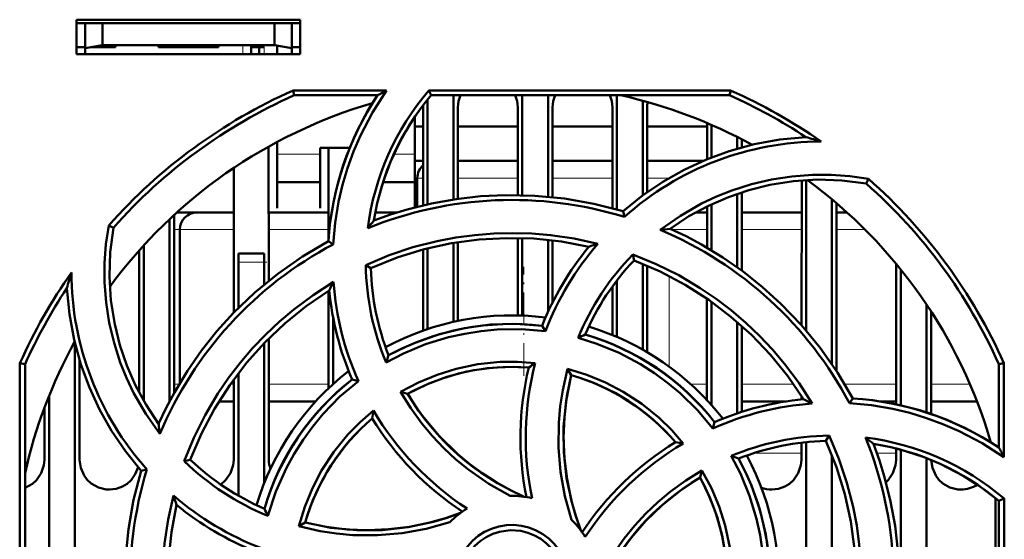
# Model space of a CAD drawing. Extents: x -1595 to 1972, y -1757 to 691.
# Tile 4 of 59: x -82 to -24, y -1446 to -1415. Entities that reach past the tile are written whole.
import ezdxf

# ---------------------------------------------------------------- set-up
doc = ezdxf.new("R2010")
doc.units = 0
doc.linetypes.add('DASHDOT', pattern=[18.5, 12, -3, 0.5, -3])

msp = doc.modelspace()

# ---------------------------------------------------------------- linework, layer by layer
at = {"color": 7, "lineweight": 50}
for p, q in [((-78.235, -1417.336), (-78.235, -1415.336)), ((-78.235, -1415.336), (-65.235, -1415.336)), ((-78.235, -1415.548), (-65.235, -1415.548)), ((-77.735, -1415.548), (-77.735, -1416.995)), ((-76.735, -1415.548), (-76.735, -1416.818)), ((-66.735, -1415.548), (-66.735, -1416.818)), ((-65.735, -1416.995), (-65.735, -1415.548)), ((-65.235, -1415.336), (-65.235, -1417.336)), ((-78.235, -1416.936), (-77.735, -1416.936)), ((-77.735, -1416.995), (-76.735, -1416.818)), ((-77.735, -1417.336), (-77.735, -1416.995)), ((-75.985, -1416.936), (-77.399, -1416.936)), ((-76.735, -1416.818), (-66.735, -1416.818)), ((-75.985, -1416.819), (-75.985, -1416.936)), ((-75.985, -1416.819), (-75.985, -1416.936)), ((-75.985, -1416.819), (-75.985, -1416.936)), ((-75.985, -1416.819), (-75.985, -1416.936)), ((-75.985, -1416.819), (-75.985, -1416.936)), ((-73.485, -1416.936), (-73.485, -1416.819)), ((-71.735, -1416.936), (-73.485, -1416.936)), ((-69.985, -1416.936), (-71.735, -1416.936)), ((-69.985, -1416.819), (-69.985, -1416.936)), ((-69.985, -1416.819), (-69.985, -1416.936)), ((-69.985, -1416.819), (-69.985, -1416.936)), ((-69.985, -1416.819), (-69.985, -1416.936)), ((-69.985, -1416.819), (-69.985, -1416.936)), ((-69.985, -1416.819), (-69.985, -1416.936)), ((-69.985, -1416.819), (-69.985, -1416.936)), ((-68.085, -1416.819), (-68.085, -1416.936)), ((-67.335, -1416.936), (-68.085, -1416.936)), ((-68.085, -1417.336), (-68.085, -1416.936)), ((-67.635, -1416.936), (-67.635, -1417.336)), ((-67.635, -1416.936), (-67.335, -1416.936)), ((-66.735, -1416.818), (-65.735, -1416.995)), ((-66.585, -1417.336), (-66.585, -1416.845)), ((-65.735, -1416.936), (-65.235, -1416.936)), ((-65.735, -1416.995), (-65.735, -1417.336)), ((-65.235, -1417.336), (-78.235, -1417.336)), ((-65.648, -1419.454), (-60.217, -1419.454)), ((-65.588, -1419.736), (-65.648, -1419.454)), ((-60.75, -1419.736), (-65.588, -1419.736)), ((-57.767, -1419.454), (-40.221, -1419.454)), ((-57.637, -1419.736), (-57.767, -1419.454)), ((-40.281, -1419.736), (-57.637, -1419.736)), ((-56.335, -1419.736), (-56.335, -1425.792)), ((-52.335, -1419.736), (-52.335, -1425.543)), ((-50.835, -1419.736), (-50.835, -1425.632)), ((-46.835, -1419.736), (-46.835, -1426.379)), ((-40.221, -1419.454), (-40.281, -1419.736)), ((-58.095, -1426.133), (-58.092, -1420.436)), ((-57.835, -1419.977), (-57.835, -1426.073)), ((-56.077, -1420.436), (-56.075, -1425.754)), ((-52.594, -1425.538), (-52.592, -1420.436)), ((-50.577, -1420.436), (-50.575, -1425.658)), ((-47.095, -1426.307), (-47.092, -1420.436)), ((-45.335, -1420.049), (-45.335, -1425.567)), ((-45.077, -1420.436), (-45.075, -1425.378)), ((-58.585, -1423.345), (-58.585, -1420.989)), ((-58.585, -1421.548), (-58.093, -1421.548)), ((-56.077, -1421.548), (-52.593, -1421.548)), ((-56.077, -1421.548), (-52.593, -1421.548)), ((-50.577, -1421.548), (-47.093, -1421.548)), ((-50.577, -1421.548), (-47.093, -1421.548)), ((-45.077, -1421.548), (-41.593, -1421.548)), ((-45.077, -1421.548), (-41.593, -1421.548)), ((-41.594, -1423.459), (-41.593, -1421.346)), ((-41.335, -1421.457), (-41.335, -1423.355)), ((-39.835, -1422.163), (-39.835, -1422.841)), ((-67.076, -1422.717), (-67.073, -1430.53)), ((-66.585, -1422.449), (-66.585, -1423.345)), ((-39.577, -1422.296), (-39.576, -1422.768)), ((-64.085, -1422.793), (-62.367, -1422.793)), ((-64.085, -1423.345), (-64.085, -1422.793)), ((-63.596, -1428.105), (-63.593, -1422.793)), ((-66.585, -1423.345), (-66.585, -1426.292)), ((-64.085, -1426.292), (-64.085, -1423.345)), ((-58.585, -1426.254), (-58.585, -1423.345)), ((-58.585, -1423.548), (-58.094, -1423.548)), ((-56.076, -1423.548), (-52.594, -1423.548)), ((-50.576, -1423.548), (-47.094, -1423.548)), ((-45.076, -1423.548), (-41.807, -1423.548)), ((-69.098, -1432.383), (-69.094, -1423.955)), ((-66.585, -1424.793), (-64.085, -1424.793)), ((-60.425, -1424.793), (-58.585, -1424.793)), ((-58.435, -1426.216), (-58.435, -1424.548)), ((-36.098, -1433.108), (-36.094, -1424.684)), ((-35.835, -1424.666), (-35.835, -1433.41)), ((-32.336, -1424.869), (-32.206, -1424.602)), ((-39.835, -1425.463), (-39.835, -1429.74)), ((-39.575, -1425.377), (-39.573, -1429.931)), ((-41.335, -1426.073), (-41.335, -1428.755)), ((-34.335, -1425.786), (-34.335, -1435.372)), ((-34.075, -1426.006), (-34.07, -1435.771)), ((-72.575, -1426.698), (-72.57, -1437.047)), ((-70.611, -1426.548), (-72.391, -1426.548)), ((-69.095, -1426.548), (-71.243, -1426.548)), ((-63.595, -1426.548), (-67.075, -1426.548)), ((-66.585, -1426.292), (-66.585, -1426.293)), ((-64.085, -1426.293), (-64.085, -1426.292)), ((-59.611, -1426.548), (-60.873, -1426.548)), ((-46.401, -1426.807), (-46.472, -1426.484)), ((-42.256, -1426.548), (-41.595, -1426.548)), ((-41.596, -1428.6), (-41.595, -1426.199)), ((-39.575, -1426.548), (-36.095, -1426.548)), ((-34.075, -1426.548), (-33.461, -1426.548)), ((-76.102, -1427.437), (-76.371, -1427.306)), ((-72.835, -1426.941), (-72.835, -1437.535)), ((-72.243, -1436.481), (-72.243, -1427.548)), ((-74.335, -1428.464), (-74.335, -1437.51)), ((-63.325, -1428.406), (-63.604, -1428.227)), ((-56.335, -1428.326), (-56.335, -1432.913)), ((-56.074, -1428.283), (-56.072, -1432.856)), ((-52.598, -1432.539), (-52.596, -1428.037)), ((-52.335, -1428.043), (-52.335, -1432.547)), ((-50.835, -1428.145), (-50.835, -1432.332)), ((-50.574, -1428.174), (-50.572, -1431.785)), ((-74.6, -1437.031), (-74.596, -1428.754)), ((-68.835, -1429.436), (-68.835, -1428.936)), ((-67.335, -1428.936), (-68.835, -1428.936)), ((-67.335, -1428.936), (-67.335, -1429.436)), ((-58.098, -1433.421), (-58.096, -1428.711)), ((-57.835, -1428.643), (-57.835, -1433.331)), ((-45.912, -1429), (-45.835, -1429.339)), ((-68.835, -1432.116), (-68.835, -1429.436)), ((-67.335, -1430.745), (-67.335, -1429.436)), ((-61.429, -1429.61), (-61.134, -1429.794)), ((-45.335, -1429.536), (-45.335, -1434.527)), ((-30.6, -1437.712), (-30.596, -1429.543)), ((-45.073, -1429.645), (-45.071, -1434.679)), ((-30.335, -1429.863), (-30.335, -1437.777)), ((-46.835, -1430.509), (-46.835, -1433.787)), ((-63.6, -1436.788), (-63.597, -1431.115)), ((-47.098, -1433.677), (-47.097, -1430.861)), ((-41.6, -1437.464), (-41.597, -1431.558)), ((-41.335, -1431.743), (-41.335, -1437.755)), ((-28.835, -1431.906), (-28.835, -1438.184)), ((-28.572, -1432.305), (-28.569, -1438.273)), ((-63.335, -1436.543), (-63.335, -1432.64)), ((-39.835, -1432.923), (-39.835, -1438.236)), ((-50.991, -1433.461), (-51.181, -1433.139)), ((-39.572, -1433.155), (-39.569, -1438.149)), ((-78.335, -1434.169), (-78.335, -1454.643)), ((-67.335, -1442.3), (-67.335, -1434.155)), ((-67.071, -1433.886), (-67.068, -1440.936)), ((-81.547, -1452.882), (-81.531, -1435.319)), ((-81.531, -1435.319), (-81.235, -1435.382)), ((-78.071, -1435.132), (-78.068, -1440.936)), ((-24.635, -1435.382), (-24.339, -1435.319)), ((-24.339, -1435.319), (-24.334, -1440.791)), ((-81.235, -1452.738), (-81.235, -1435.382)), ((-68.835, -1443.023), (-68.835, -1435.903)), ((-49.702, -1435.654), (-49.491, -1436.02)), ((-24.635, -1440.221), (-24.635, -1435.382)), ((-69.102, -1440.936), (-69.099, -1436.258)), ((-61.862, -1436.357), (-62.228, -1436.262)), ((-59.406, -1436.995), (-58.996, -1437.104)), ((-79.835, -1437.201), (-79.835, -1453.784)), ((-69.967, -1437.548), (-69.1, -1437.548)), ((-67.07, -1437.548), (-64.348, -1437.548)), ((-37.038, -1437.548), (-39.57, -1437.548)), ((-36.1, -1437.425), (-36.1, -1437.239)), ((-33.31, -1437.654), (-33.126, -1437.366)), ((-30.6, -1437.548), (-31.487, -1437.548)), ((-25.898, -1437.548), (-28.57, -1437.548)), ((-80.102, -1440.936), (-80.1, -1437.885)), ((-41.255, -1439.11), (-41.161, -1438.742)), ((-35.835, -1439.91), (-35.835, -1450.854)), ((-34.694, -1439.836), (-34.503, -1439.532)), ((-25.101, -1439.923), (-25.101, -1439.895)), ((-36.102, -1440.936), (-36.101, -1439.94)), ((-30.602, -1440.936), (-30.601, -1440.282)), ((-30.335, -1440.354), (-30.335, -1455.815)), ((-71.983, -1441.016), (-71.632, -1440.936)), ((-34.335, -1440.684), (-34.335, -1451.82)), ((-28.835, -1440.85), (-28.835, -1458.318)), ((-74.148, -1441.498), (-74.486, -1441.573)), ((-42.003, -1441.975), (-41.892, -1441.559)), ((-24.835, -1443.169), (-24.835, -1455.204)), ((-24.635, -1443.334), (-24.332, -1443.193)), ((-24.635, -1460.689), (-24.635, -1443.334)), ((-24.332, -1443.193), (-24.316, -1460.757)), ((-65.326, -1444.809), (-64.951, -1444.591))]:
    msp.add_line(p, q, dxfattribs=at)
at = {"color": 7, "linetype": 'DASHDOT', "lineweight": 18, "ltscale": 0.003525}
for p, q in [((-77.735, -1416.807), (-77.735, -1416.948)), ((-71.735, -1416.807), (-71.735, -1416.948))]:
    msp.add_line(p, q, dxfattribs=at)
at = {"color": 7, "linetype": 'DASHDOT', "lineweight": 18, "ltscale": 0.01553}
for p, q in [((-68.585, -1416.767), (-68.585, -1417.388)), ((-67.335, -1416.767), (-67.335, -1417.388))]:
    msp.add_line(p, q, dxfattribs=at)
at = {"color": 7, "lineweight": 18}
for p, q in [((-68.585, -1417.336), (-68.585, -1416.819)), ((-67.335, -1417.336), (-67.335, -1416.936)), ((-64.085, -1423.162), (-66.585, -1423.162)), ((-58.585, -1423.162), (-59.794, -1423.162)), ((-58.435, -1424.548), (-58.094, -1424.548)), ((-56.076, -1424.548), (-52.594, -1424.548)), ((-50.576, -1424.548), (-47.094, -1424.548)), ((-45.076, -1424.548), (-43.793, -1424.548)), ((-72.574, -1427.548), (-72.243, -1427.548)), ((-72.243, -1427.548), (-69.095, -1427.548)), ((-67.074, -1427.548), (-63.595, -1427.548)), ((-41.596, -1427.548), (-43.635, -1427.548)), ((-36.096, -1427.548), (-39.575, -1427.548)), ((-32.411, -1427.548), (-34.075, -1427.548)), ((-68.835, -1429.436), (-67.335, -1429.436)), ((-43.791, -1435.521), (-43.791, -1430.247)), ((-72.283, -1436.548), (-72.57, -1436.548)), ((-69.1, -1436.548), (-69.308, -1436.548)), ((-63.6, -1436.548), (-67.07, -1436.548)), ((-42.53, -1436.548), (-41.6, -1436.548)), ((-39.571, -1436.548), (-36.562, -1436.548)), ((-33.588, -1436.548), (-30.6, -1436.548)), ((-28.571, -1436.548), (-26.307, -1436.548)), ((-38.863, -1440.548), (-36.101, -1440.548)), ((-31.717, -1440.548), (-30.601, -1440.548))]:
    msp.add_line(p, q, dxfattribs=at)
at = {"color": 7, "linetype": 'DASHDOT', "lineweight": 18, "ltscale": 0.045015}
msp.add_line((-67.185, -1429.436), (-68.985, -1429.436), dxfattribs=at)
at = {"color": 7, "linetype": 'DASHDOT', "lineweight": 18, "ltscale": 0.158234}
msp.add_line((-52.243, -1436.049), (-52.243, -1429.719), dxfattribs=at)
at = {"color": 7, "lineweight": 50}
for points in [[(-60.217, -1419.454), (-61.035, -1420.732), (-61.734, -1422.074), (-62.138, -1423.011), (-62.486, -1423.973), (-62.776, -1424.944), (-63.007, -1425.928), (-63.211, -1427.159), (-63.325, -1428.406)], [(-46.472, -1426.484), (-45.342, -1425.572), (-44.157, -1424.767), (-42.92, -1424.07), (-41.634, -1423.475), (-40.299, -1422.984), (-38.856, -1422.585), (-37.372, -1422.312), (-35.854, -1422.167)], [(-44.313, -1427.567), (-43.145, -1426.744), (-41.911, -1426.039), (-41.042, -1425.629), (-40.148, -1425.273), (-39.009, -1424.909), (-37.845, -1424.635), (-36.664, -1424.453), (-35.472, -1424.364), (-34.382, -1424.365), (-33.293, -1424.444), (-32.206, -1424.602)], [(-32.336, -1424.869), (-33.762, -1424.686), (-35.178, -1424.641), (-36.576, -1424.73), (-37.953, -1424.949), (-39.168, -1425.252), (-40.353, -1425.652), (-41.51, -1426.157), (-42.647, -1426.776), (-43.741, -1427.5)], [(-46.472, -1426.484), (-48.171, -1426.045), (-49.881, -1425.742), (-51.599, -1425.574), (-53.317, -1425.539), (-54.756, -1425.609), (-56.185, -1425.77), (-57.605, -1426.024), (-59.018, -1426.372), (-59.991, -1426.67), (-60.955, -1427.014)], [(-73.401, -1439.436), (-74.224, -1438.269), (-74.93, -1437.036), (-75.341, -1436.167), (-75.698, -1435.274), (-76.063, -1434.136), (-76.338, -1432.973), (-76.521, -1431.792), (-76.611, -1430.601), (-76.611, -1429.501), (-76.531, -1428.402), (-76.371, -1427.306)], [(-76.101, -1427.437), (-76.284, -1428.863), (-76.33, -1430.278), (-76.24, -1431.677), (-76.021, -1433.054), (-75.719, -1434.269), (-75.318, -1435.454), (-74.813, -1436.611), (-74.195, -1437.748), (-73.47, -1438.842)], [(-61.431, -1429.61), (-60.074, -1429.042), (-58.687, -1428.577), (-57.273, -1428.215), (-56.187, -1428.01), (-55.091, -1427.863), (-53.984, -1427.775), (-52.874, -1427.747), (-51.779, -1427.778), (-50.688, -1427.869), (-49.31, -1428.072), (-47.94, -1428.37)], [(-33.126, -1437.366), (-34.016, -1435.855), (-35.011, -1434.431), (-36.107, -1433.098), (-37.298, -1431.858), (-38.364, -1430.891), (-39.488, -1429.994), (-40.672, -1429.169), (-41.918, -1428.416), (-42.816, -1427.939), (-43.741, -1427.5)], [(-63.604, -1428.227), (-65.116, -1429.117), (-66.54, -1430.112), (-67.873, -1431.208), (-69.113, -1432.399), (-70.08, -1433.465), (-70.977, -1434.589), (-71.802, -1435.773), (-72.554, -1437.019), (-73.031, -1437.917), (-73.47, -1438.842)], [(-61.135, -1429.795), (-59.599, -1429.178), (-58.034, -1428.695), (-56.445, -1428.345), (-54.837, -1428.126), (-53.25, -1428.037), (-51.655, -1428.075), (-50.058, -1428.243), (-48.464, -1428.542)], [(-45.913, -1429), (-44.552, -1429.557), (-43.242, -1430.207), (-41.986, -1430.95), (-41.072, -1431.573), (-40.192, -1432.244), (-39.347, -1432.964), (-38.542, -1433.728), (-37.79, -1434.523), (-37.083, -1435.358), (-36.245, -1436.483), (-35.483, -1437.67)], [(-45.835, -1429.338), (-44.313, -1429.989), (-42.865, -1430.754), (-41.494, -1431.63), (-40.202, -1432.613), (-39.016, -1433.672), (-37.915, -1434.826), (-36.905, -1436.074), (-35.989, -1437.413)], [(-71.984, -1441.017), (-71.425, -1439.655), (-70.773, -1438.344), (-70.028, -1437.088), (-69.406, -1436.177), (-68.735, -1435.299), (-68.013, -1434.453), (-67.247, -1433.648), (-66.451, -1432.896), (-65.615, -1432.189), (-64.491, -1431.354), (-63.306, -1430.595)], [(-74.486, -1441.573), (-75.398, -1440.442), (-76.203, -1439.257), (-76.901, -1438.021), (-77.495, -1436.734), (-77.986, -1435.4), (-78.385, -1433.956), (-78.659, -1432.473), (-78.804, -1430.955)], [(-71.632, -1440.936), (-70.982, -1439.414), (-70.217, -1437.965), (-69.34, -1436.595), (-68.358, -1435.303), (-67.299, -1434.117), (-66.144, -1433.016), (-64.896, -1432.006), (-63.557, -1431.09)], [(-51.181, -1433.139), (-52.701, -1433.033), (-54.207, -1433.077), (-55.693, -1433.274), (-57.149, -1433.625), (-58.568, -1434.127), (-59.342, -1434.471), (-60.102, -1434.859)], [(-50.991, -1433.461), (-52.387, -1433.345), (-53.786, -1433.365), (-54.731, -1433.454), (-55.673, -1433.603), (-56.613, -1433.811), (-57.953, -1434.22), (-59.237, -1434.751), (-60.251, -1435.281)], [(-41.255, -1439.11), (-42.157, -1438.043), (-43.157, -1437.069), (-43.888, -1436.464), (-44.658, -1435.902), (-45.471, -1435.383), (-46.708, -1434.722), (-47.995, -1434.188), (-49.088, -1433.843)], [(-59.406, -1436.995), (-58.364, -1436.444), (-57.287, -1435.995), (-56.18, -1435.647), (-54.908, -1435.382), (-53.615, -1435.249), (-52.602, -1435.239), (-51.584, -1435.309)], [(-51.955, -1435.574), (-53.171, -1435.534), (-54.373, -1435.609), (-55.555, -1435.801), (-56.712, -1436.11), (-57.839, -1436.534), (-58.996, -1437.103)], [(-49.471, -1444.43), (-49.856, -1443.049), (-50.107, -1441.645), (-50.225, -1440.215), (-50.21, -1438.78), (-50.125, -1437.828), (-49.981, -1436.882), (-49.702, -1435.654)], [(-49.702, -1435.654), (-48.579, -1435.999), (-47.503, -1436.44), (-46.475, -1436.976), (-45.388, -1437.686), (-44.378, -1438.506), (-43.65, -1439.219), (-42.975, -1439.993)], [(-61.862, -1436.357), (-62.933, -1437.266), (-63.909, -1438.272), (-64.514, -1439.005), (-65.075, -1439.776), (-65.592, -1440.589), (-66.048, -1441.414), (-66.659, -1442.781), (-67.122, -1444.202)], [(-49.49, -1436.02), (-49.788, -1437.514), (-49.935, -1439.014), (-49.926, -1440.512), (-49.762, -1442.001), (-49.443, -1443.474), (-49.207, -1444.263), (-48.928, -1445.045)], [(-49.49, -1436.02), (-49.74, -1437.235), (-49.887, -1438.453), (-49.933, -1439.667), (-49.881, -1440.87), (-49.734, -1442.073), (-49.488, -1443.271), (-49.236, -1444.164), (-48.928, -1445.045)], [(-53.032, -1443.036), (-54.278, -1442.334), (-55.448, -1441.521), (-56.187, -1440.914), (-56.888, -1440.262), (-57.55, -1439.566), (-58.167, -1438.831), (-58.818, -1437.937), (-59.406, -1436.995)], [(-58.995, -1437.103), (-58.579, -1437.757), (-58.134, -1438.384), (-57.158, -1439.553), (-56.073, -1440.613), (-55.373, -1441.194), (-54.635, -1441.734), (-53.86, -1442.233), (-53.053, -1442.685), (-52.217, -1443.087)], [(-65.326, -1444.809), (-64.977, -1443.68), (-64.533, -1442.599), (-63.995, -1441.569), (-63.284, -1440.482), (-62.465, -1439.475), (-61.752, -1438.748), (-60.978, -1438.077)], [(-24.334, -1440.791), (-25.607, -1439.969), (-26.946, -1439.267), (-27.881, -1438.86), (-28.841, -1438.508), (-29.811, -1438.216), (-30.794, -1437.981), (-32.043, -1437.771), (-33.31, -1437.654)], [(-34.694, -1439.835), (-34.077, -1441.371), (-33.594, -1442.936), (-33.244, -1444.525), (-33.026, -1446.133), (-32.936, -1447.721), (-32.974, -1449.315), (-33.142, -1450.912), (-33.441, -1452.507)], [(-34.504, -1439.53), (-33.934, -1440.886), (-33.466, -1442.271), (-33.103, -1443.684), (-32.895, -1444.77), (-32.747, -1445.868), (-32.657, -1446.974), (-32.627, -1448.083), (-32.657, -1449.177), (-32.746, -1450.267), (-32.951, -1451.674), (-33.257, -1453.071)], [(-31.383, -1454.499), (-30.944, -1452.8), (-30.641, -1451.089), (-30.473, -1449.372), (-30.438, -1447.653), (-30.508, -1446.215), (-30.669, -1444.786), (-30.923, -1443.365), (-31.272, -1441.952), (-31.57, -1440.98), (-31.913, -1440.015)], [(-81.235, -1442.563), (-80.806, -1442.333), (-80.576, -1442.125), (-80.299, -1441.718), (-80.137, -1441.259), (-80.102, -1440.936)], [(-78.068, -1440.936), (-77.996, -1441.401), (-77.8, -1441.847), (-77.615, -1442.101), (-77.388, -1442.314), (-76.974, -1442.548), (-76.513, -1442.659), (-76.335, -1442.668)], [(-69.862, -1442.373), (-69.576, -1442.125), (-69.299, -1441.718), (-69.137, -1441.259), (-69.102, -1440.936)], [(-38.375, -1449.99), (-38.257, -1448.602), (-38.274, -1447.21), (-38.362, -1446.265), (-38.509, -1445.323), (-38.716, -1444.381), (-39.124, -1443.036), (-39.655, -1441.745), (-40.188, -1440.717)], [(-38.038, -1449.789), (-37.932, -1448.269), (-37.976, -1446.763), (-38.173, -1445.278), (-38.524, -1443.822), (-39.027, -1442.402), (-39.37, -1441.628), (-39.758, -1440.868)], [(-37.835, -1442.668), (-37.443, -1442.624), (-37.07, -1442.493), (-36.806, -1442.333), (-36.576, -1442.125), (-36.299, -1441.718), (-36.137, -1441.259), (-36.102, -1440.936)], [(-31.192, -1442.24), (-31.076, -1442.125), (-30.799, -1441.718), (-30.637, -1441.259), (-30.602, -1440.936)], [(-28.568, -1440.957), (-28.493, -1441.411), (-28.3, -1441.847), (-28.115, -1442.101), (-27.888, -1442.314), (-27.474, -1442.548), (-27.013, -1442.659), (-26.835, -1442.668)], [(-76.335, -1442.668), (-75.943, -1442.624), (-75.57, -1442.493), (-75.306, -1442.333), (-75.076, -1442.125), (-74.826, -1441.769), (-74.664, -1441.367)], [(-74.486, -1441.573), (-74.925, -1443.271), (-75.229, -1444.982), (-75.396, -1446.699), (-75.431, -1448.418), (-75.361, -1449.856), (-75.2, -1451.286), (-74.947, -1452.706), (-74.598, -1454.119), (-74.3, -1455.092), (-73.957, -1456.056)], [(-47.936, -1447.928), (-47.232, -1446.682), (-46.417, -1445.512), (-45.809, -1444.773), (-45.156, -1444.072), (-44.459, -1443.41), (-43.723, -1442.793), (-42.831, -1442.144), (-41.891, -1441.558)], [(-41.891, -1441.558), (-41.341, -1442.593), (-40.891, -1443.663), (-40.543, -1444.766), (-40.275, -1446.037), (-40.14, -1447.332), (-40.127, -1448.364), (-40.199, -1449.402)], [(-47.987, -1448.754), (-47.411, -1447.594), (-46.742, -1446.495), (-45.985, -1445.461), (-45.144, -1444.495), (-44.223, -1443.605), (-43.154, -1442.741), (-42.002, -1441.975)], [(-40.473, -1449.015), (-40.434, -1447.799), (-40.509, -1446.598), (-40.701, -1445.415), (-41.009, -1444.258), (-41.433, -1443.131), (-42.003, -1441.975)], [(-71.376, -1456.557), (-71.945, -1455.198), (-72.411, -1453.81), (-72.774, -1452.395), (-72.979, -1451.311), (-73.125, -1450.217), (-73.213, -1449.108), (-73.242, -1447.997), (-73.21, -1446.902), (-73.12, -1445.81), (-72.914, -1444.408), (-72.608, -1443.017)], [(-71.176, -1456.236), (-71.793, -1454.7), (-72.276, -1453.135), (-72.625, -1451.546), (-72.844, -1449.938), (-72.933, -1448.351), (-72.896, -1446.756), (-72.728, -1445.159), (-72.428, -1443.565)], [(-64.951, -1444.591), (-63.457, -1444.889), (-61.957, -1445.036), (-60.458, -1445.027), (-58.969, -1444.863), (-57.497, -1444.544), (-56.707, -1444.308), (-55.926, -1444.029)], [(-64.951, -1444.591), (-63.735, -1444.841), (-62.518, -1444.988), (-61.304, -1445.033), (-60.1, -1444.982), (-58.897, -1444.834), (-57.7, -1444.588), (-56.806, -1444.337), (-55.926, -1444.029)], [(-56.541, -1444.572), (-57.92, -1444.958), (-59.324, -1445.211), (-60.753, -1445.331), (-62.188, -1445.317), (-63.14, -1445.233), (-64.086, -1445.09), (-65.326, -1444.809)], [(-56.242, -1448.036), (-56.214, -1447.593), (-56.128, -1447.164), (-55.983, -1446.75), (-55.782, -1446.356), (-55.527, -1445.985), (-55.228, -1445.652), (-54.896, -1445.371), (-54.527, -1445.137), (-54.118, -1444.95), (-53.688, -1444.818), (-53.254, -1444.744), (-52.817, -1444.73), (-52.381, -1444.776), (-51.945, -1444.883), (-51.524, -1445.046), (-51.14, -1445.257), (-50.791, -1445.516), (-50.475, -1445.826), (-50.202, -1446.177), (-49.972, -1446.567), (-49.802, -1446.97), (-49.67, -1447.492), (-49.627, -1448.036)], [(-49.935, -1448.036), (-49.99, -1447.49), (-50.149, -1446.948), (-50.405, -1446.434), (-50.644, -1446.101), (-50.93, -1445.804), (-51.263, -1445.546), (-51.627, -1445.337), (-52.016, -1445.179), (-52.416, -1445.08), (-53.036, -1445.037), (-53.654, -1445.122), (-54.047, -1445.249), (-54.427, -1445.435), (-54.782, -1445.672), (-55.084, -1445.942), (-55.343, -1446.252), (-55.635, -1446.748), (-55.831, -1447.282), (-55.927, -1447.829), (-55.935, -1448.036)]]:
    msp.add_lwpolyline(points, dxfattribs=at)
for centre, radius, start, end in [((-52.956, -1448.033), 31.271, 113.9462, 138.4836), ((-46.127, -1429.378), 17.515, 146.5977, 176.2303), ((-46.152, -1429.381), 15.28, 139.4824, 172.7953), ((-46.102, -1429.392), 15.043, 140.0655, 170.9043), ((-42.717, -1453.206), 38.019, 117.4073, 118.3144), ((-54.308, -1420.469), 1.771, 155.5602, 178.9273), ((-54.362, -1420.469), 1.771, 1.0727, 24.4421), ((-48.808, -1420.469), 1.771, 155.5602, 178.9273), ((-48.862, -1420.469), 1.771, 1.0727, 24.4421), ((-52.935, -1448.036), 29, 61.2345, 77.3856), ((-52.912, -1447.988), 30.947, 56.5499, 65.9119), ((-52.919, -1448.042), 31.281, 54.9732, 66.0518), ((-52.935, -1448.036), 29, 106.2315, 143.7055), ((-59.526, -1420.437), 1.434, 0.0335, 4.9194), ((-43.516, -1420.443), 1.562, 168.3955, 179.7115), ((-41.845, -1444.294), 22.924, 72.5342, 74.849), ((-34.933, -1439.631), 17.204, 90.1058, 131.8034), ((-57.435, -1424.548), 1, 131.2494, 180), ((-52.935, -1448.036), 29, 16.2315, 53.7055), ((-52.903, -1448.042), 31.27, 24.0095, 48.5569), ((-52.935, -1448.022), 22.199, 72.8819, 112.17), ((-72.391, -1427.548), 1, 90, 91.1151), ((-71.243, -1427.548), 1, 90, 180), ((-44.996, -1439.956), 20.547, 140.9596, 142.5601), ((-52.936, -1448.018), 22.194, 27.8372, 67.1397), ((-41.524, -1448.623), 21.237, 95.9897, 97.542), ((-52.932, -1448.017), 22.195, 117.921, 157.2549), ((-34.916, -1439.632), 17.218, 139.1507, 158.9978), ((-41.379, -1449.268), 21.903, 107.4313, 108.8722), ((-35.024, -1439.588), 17.396, 140.5839, 158.2405), ((-34.901, -1439.684), 15.343, 135.8645, 157.6209), ((-46.05, -1429.366), 15.384, 180.9083, 202.6111), ((-35.029, -1439.577), 14.886, 136.5452, 156.5403), ((-52.959, -1448.046), 31.278, 144.8592, 155.9889), ((-56.679, -1436.948), 22.923, 162.4699, 164.8432), ((-61.324, -1430.018), 17.213, 180.084, 221.8343), ((-46.254, -1429.396), 14.886, 181.5343, 201.5293), ((-43.748, -1440.802), 22.061, 152.4404, 153.8818), ((-46.191, -1429.368), 17.159, 184.1017, 204.039), ((-52.982, -1448.013), 30.947, 146.5499, 155.9119), ((-46.243, -1429.398), 17.396, 185.581, 203.2377), ((-52.935, -1448.036), 15.5, 82.7584, 118.2829), ((-52.936, -1448.028), 14.992, 83.2759, 118.5515), ((-52.935, -1448.036), 15.5, 37.7586, 73.2809), ((-52.935, -1448.036), 29, 151.2345, 167.3963), ((-39.237, -1453.802), 22.254, 115.1158, 116.2622), ((-52.93, -1448.029), 14.991, 38.2759, 73.5508), ((-40.325, -1442.029), 21.036, 160.0704, 161.2868), ((-34.857, -1439.628), 17.277, 165.5243, 191.8456), ((-41.911, -1449.248), 16.966, 124.7597, 126.2991), ((-52.935, -1448.036), 15.5, 127.7585, 163.2809), ((-52.937, -1448.028), 12.491, 85.4943, 119.0148), ((-35.156, -1439.638), 17.284, 166.4009, 191.5798), ((-52.94, -1448.032), 14.993, 128.2771, 163.5473), ((-52.93, -1448.028), 12.49, 40.493, 74.0178), ((-34.297, -1454.727), 17.396, 95.581, 113.2376), ((-45.686, -1457.187), 22.023, 62.402, 63.8774), ((-34.277, -1454.843), 17.515, 56.5978, 86.2298), ((-44.473, -1441.04), 16.769, 169.8225, 171.397), ((-46.107, -1429.323), 17.257, 210.4821, 236.8462), ((-34.282, -1454.764), 17.136, 94.019, 114.0116), ((-52.94, -1448.033), 12.494, 130.4968, 164.0121), ((-46.301, -1429.526), 17.283, 211.4005, 236.5795), ((-52.437, -1436.631), 21.147, 185.9964, 187.6136), ((-34.425, -1454.67), 17.284, 121.4006, 146.5794), ((-46.117, -1457.281), 17.57, 79.6987, 81.2045), ((-34.252, -1454.934), 15.407, 90.9364, 112.6638), ((-34.295, -1454.716), 14.886, 91.5344, 111.5293), ((-52.941, -1448.016), 22.198, 342.8103, 22.1524), ((-44.906, -1456.041), 20.631, 50.9648, 52.6206), ((-34.266, -1454.832), 15.302, 49.5187, 82.9268), ((-34.238, -1454.848), 17.235, 120.4639, 146.8631), ((-34.291, -1454.868), 15.043, 50.0655, 80.9046), ((-58.058, -1458.225), 37.964, 27.3377, 28.31), ((-61.299, -1430.015), 15.336, 225.8399, 247.6864), ((-61.394, -1430.13), 14.886, 226.5452, 246.5403), ((-65.384, -1440.913), 1.685, 180.7762, 199.2149), ((-47.446, -1462.213), 22.686, 70.191, 71.3401), ((-52.926, -1448.034), 14.991, 353.2762, 28.5538), ((-52.935, -1448.036), 15.5, 352.7585, 28.2828), ((-52.927, -1448.015), 22.199, 162.928, 202.3142), ((-52.926, -1448.034), 12.49, 355.494, 29.0174), ((-37.834, -1440.907), 1.761, 250.1193, 269.9834), ((-26.832, -1440.925), 1.743, 269.9062, 302.9079), ((-61.323, -1430.002), 17.226, 229.0713, 249.0037), ((-51.69, -1436.476), 21.916, 197.3633, 198.8707), ((-52.935, -1448.036), 5, 76.4719, 91.1148), ((-61.382, -1430.125), 17.396, 230.5838, 248.2405), ((-48.501, -1434.989), 20.772, 205.0489, 206.3156), ((-52.935, -1448.036), 5, 121.4638, 136.1511), ((-52.935, -1448.036), 5, 31.447, 46.1498)]:
    msp.add_arc(centre, radius, start, end, dxfattribs=at)
for centre, major_axis, ratio, start_param, end_param in [((12244.784, -18235.811), (12316.042, -16812.789), 0.038135, 3.133394, 3.149792), ((12543.921, -5663.017), (12606.659, -4239.226), 0.035665, 3.132153, 3.151038), ((7574.848, -4904.129), (7634.647, -3480.984), 0.04151, 3.13011, 3.153076), ((-16842.201, -13746.846), (16814.279, 12317.134), 0.038133, 6.274987, 6.291384), ((-11692.521, -18651.758), (-11648.001, -17216.16), 0.026223, 3.133257, 3.149924), ((17151.594, -13088.168), (17216.967, -11648.548), 0.026222, 3.133256, 3.149923), ((-9251.362, -15753.355), (-9205.194, -14315.844), 0.026518, 3.13361, 3.149573), ((12742.148, 13060.628), (-12798.227, -14501.26), 0.027193, 6.274586, 6.291779), ((-4267.461, -14043.541), (-4238.771, -12605.31), 0.035667, 3.132152, 3.151038), ((14251.393, -10645.824), (14314.851, -9204.556), 0.026519, 3.133609, 3.149572), ((-3509.51, -9075.938), (-3481.467, -7634.766), 0.041509, 3.130112, 3.153078), ((14453.82, -14243.627), (14499.351, -12798.736), 0.027194, 3.132996, 3.150189)]:
    msp.add_ellipse(centre, major_axis=major_axis, ratio=ratio, start_param=start_param, end_param=end_param, dxfattribs=at)

doc.saveas('drawing.dxf')
